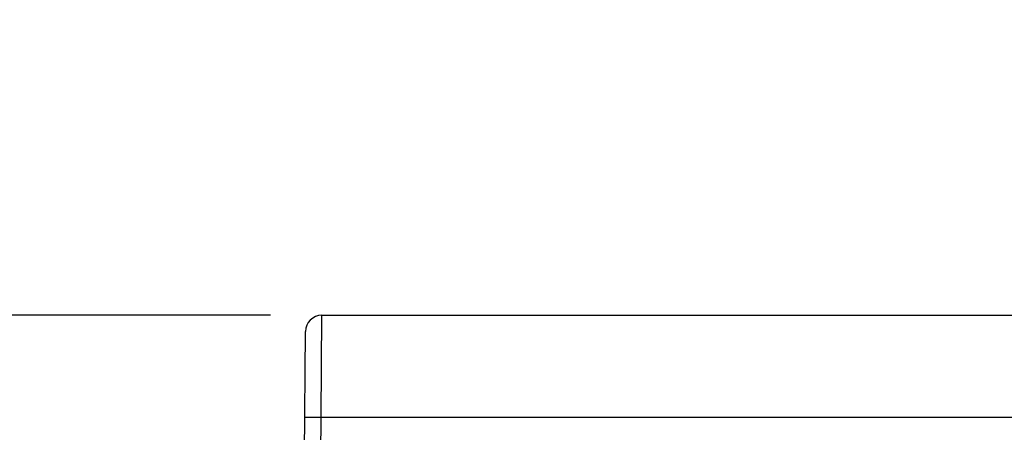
# Model space of a CAD drawing. Header units: inches. Extents: x 0 to 22, y 0 to 17.
# Tile 13 of 28: x 6.4 to 7.6, y 14 to 14.5. Entities that reach past the tile are written whole.
import ezdxf

# ---------------------------------------------------------------- set-up
doc = ezdxf.new("R2010")
doc.units = ezdxf.units.IN
doc.header["$LTSCALE"] = 1.21
doc.header["$MEASUREMENT"] = 0
doc.layers.get('0').update_dxf_attribs({"linetype": 'CONTINUOUS'})
doc.layers.add('DIMENSIONS', color=7, linetype='CONTINUOUS')
doc.styles.get("Standard").update_dxf_attribs({"font": 'txt', "width": 0.8})
doc.dimstyles.new('DIMSTYLE_1', dxfattribs={"dimtxt": 0.125, "dimasz": 0.18, "dimexe": 0.125, "dimexo": 0.0625, "dimgap": 0.0625, "dimtad": 0, "dimtih": 1, "dimtoh": 1, "dimzin": 4, "dimdsep": 46, "dimtxsty": 'STANDARD', "dimblk": '_FILLED', "dimblk1": '_FILLED', "dimblk2": '_FILLED', "dimcen": 0.09, "dimadec": 0, "dimazin": 0, "dimtp": 0.001, "dimtm": 0.001, "dimtfac": 1, "dimtofl": 0, "dimtmove": 0, "dimatfit": 3, "dimldrblk": '_FILLED', "dimfxl": 1, "dimtolj": 1, "dimtzin": 4, "dimarcsym": 0})

# ---------------------------------------------------------------- blocks, each defined once
blk = doc.blocks.new('_FILLED')
at = {"color": 0, "linetype": 'BYBLOCK'}
blk.add_solid([(0, 0), (-1, 0.1736), (-1, -0.1736)], dxfattribs=at)
blk = doc.blocks.new('*D0')
at = {"layer": 'DIMENSIONS', "color": 2, "linetype": 'CONTINUOUS'}
for p, q in [((5.6956, 14.1506), (5.6956, 14.5106)), ((6.6962, 14.1506), (5.5706, 14.1506)), ((6.6962, 13.3706), (5.5706, 13.3706)), ((5.6956, 13.3706), (5.6956, 13.0106))]:
    blk.add_line(p, q, dxfattribs=at)
at = {"layer": 'DIMENSIONS', "color": 2, "linetype": 'CONTINUOUS', "xscale": 0.18, "yscale": 0.18, "zscale": 0.18}
for p, rotation in [((5.6956, 14.1506), 270), ((5.6956, 13.3706), 90)]:
    blk.add_blockref('_FILLED', p, dxfattribs=dict(at, rotation=rotation))
at = {"layer": 'DIMENSIONS', "color": 2, "linetype": 'CONTINUOUS', "insert": (5.6956, 13.8231), "char_height": 0.125, "width": 1.025, "attachment_point": 2, "line_spacing_factor": 0.9}
blk.add_mtext('.78{\\Ftxt.shx;\\W1.000000;\\H0.125000; }[19.8]', dxfattribs=at)

msp = doc.modelspace()

# ---------------------------------------------------------------- linework, layer by layer
at = {"color": 9, "linetype": 'CONTINUOUS'}
for p, q in [((6.7578, 14.0267), (6.7587, 14.1506)), ((6.7378, 14.0267), (6.7578, 14.0267)), ((6.7556, 13.7706), (6.7578, 14.0267)), ((6.7578, 14.0267), (10.7356, 14.0267))]:
    msp.add_line(p, q, dxfattribs=at)
at = {"color": 7, "linetype": 'CONTINUOUS'}
for p, q in [((6.7587, 14.1506), (10.7356, 14.1506)), ((6.7356, 13.7706), (6.7387, 14.1308))]:
    msp.add_line(p, q, dxfattribs=at)
msp.add_arc((6.7587, 14.1306), 0.02, 89.9999, 179.4927, dxfattribs=at)

# ---------------------------------------------------------------- dimensions: what is measured, and where the dimension line sits
at = {"layer": 'DIMENSIONS', "color": 2, "linetype": 'CONTINUOUS'}
dim = msp.add_linear_dim(base=(5.6956, 13.3706), p1=(6.7587, 14.1506), p2=(6.7587, 13.3706), angle=270, dimstyle='DIMSTYLE_1', dxfattribs=at)
dim.commit()
dim.dimension.update_dxf_attribs({"geometry": '*D0', "text_midpoint": (5.6956, 13.7606), "dimtype": 160})

doc.saveas('drawing.dxf')
